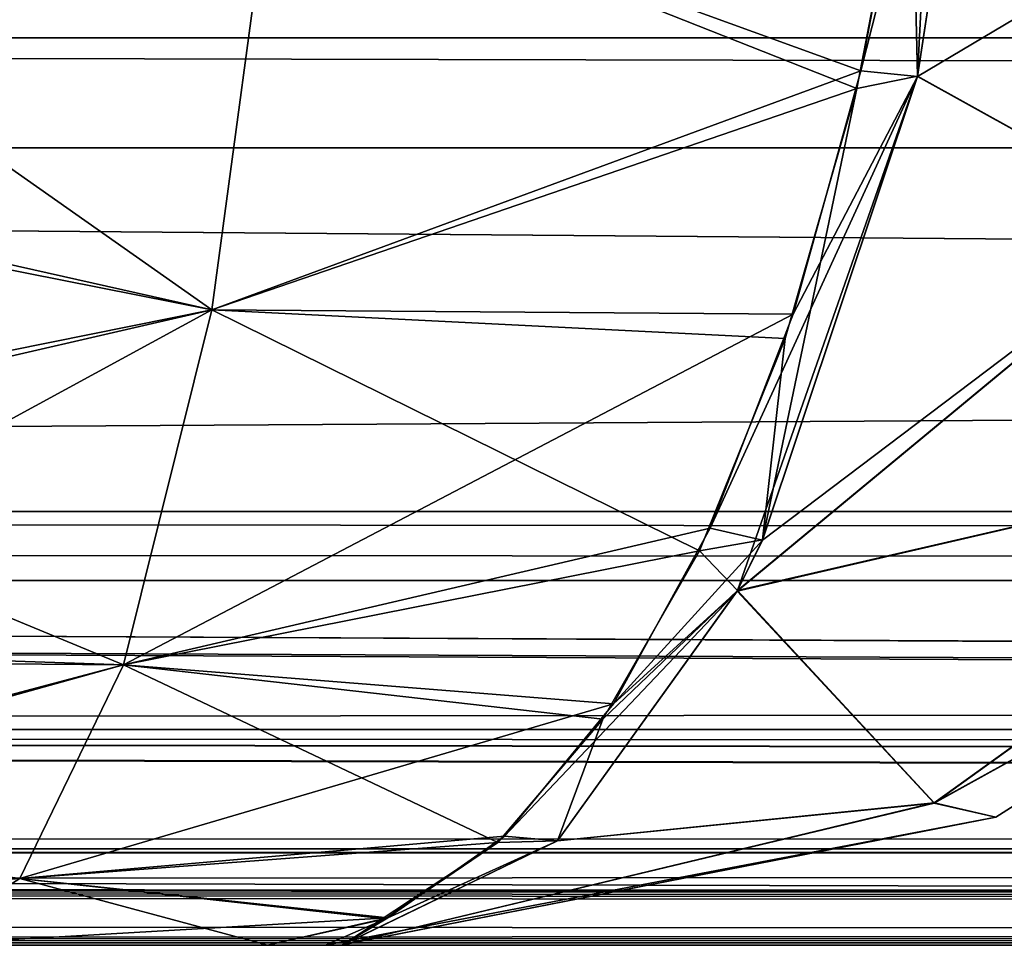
# Model space of a CAD drawing. Header units: millimetres. Extents: x -168 to 168, y -6 to 84.
# Tile 23 of 256: x -108.61 to -107.53, y -2 to -0.98. Entities that reach past the tile are written whole.
import ezdxf

# ---------------------------------------------------------------- set-up
doc = ezdxf.new("R2010")
doc.units = ezdxf.units.MM
doc.header["$LTSCALE"] = 65.185185
for name, color, linetype in [('14', 7, 'CONTINUOUS'), ('177', 7, 'CONTINUOUS'), ('207', 7, 'CONTINUOUS'), ('209', 7, 'CONTINUOUS'), ('213', 7, 'CONTINUOUS'), ('403', 7, 'CONTINUOUS'), ('404', 7, 'CONTINUOUS'), ('405', 7, 'CONTINUOUS'), ('406', 7, 'CONTINUOUS'), ('407', 7, 'CONTINUOUS'), ('408', 7, 'CONTINUOUS'), ('409', 7, 'CONTINUOUS'), ('410', 7, 'CONTINUOUS'), ('454', 7, 'CONTINUOUS'), ('455', 7, 'CONTINUOUS'), ('465', 7, 'CONTINUOUS'), ('466', 7, 'CONTINUOUS'), ('467', 7, 'CONTINUOUS'), ('468', 7, 'CONTINUOUS'), ('469', 7, 'CONTINUOUS'), ('470', 7, 'CONTINUOUS'), ('54', 7, 'CONTINUOUS'), ('57', 7, 'CONTINUOUS'), ('6', 7, 'CONTINUOUS'), ('63', 7, 'CONTINUOUS'), ('66', 7, 'CONTINUOUS'), ('70', 7, 'CONTINUOUS')]:
    doc.layers.add(name, color=color, linetype=linetype)

msp = doc.modelspace()

# ---------------------------------------------------------------- linework, layer by layer
at = {"layer": '14', "linetype": 'Continuous'}
for points in [[(-123.8345, -1.5218, -124.8336), (123.8345, -1.7622, -124.7598), (-123.8345, -1.7622, -124.7598), (-123.8345, -1.5218, -124.8336)], [(123.8345, -1.5218, -124.8336), (123.8345, -1.7622, -124.7598), (-123.8345, -1.5218, -124.8336), (123.8345, -1.5218, -124.8336)], [(123.8345, -1.7622, -124.7598), (123.8345, -1.9366, -124.5778), (-123.8345, -1.7622, -124.7598), (123.8345, -1.7622, -124.7598)], [(-38.9332, -1.9508, -124.5504), (-41.0668, -1.9508, -124.5504), (-123.8345, -1.7622, -124.7598), (-38.9332, -1.9508, -124.5504)], [(38.9332, -1.9508, -124.5504), (-123.8345, -1.7622, -124.7598), (41.0668, -1.9508, -124.5504), (38.9332, -1.9508, -124.5504)], [(38.9332, -1.9508, -124.5504), (-38.9332, -1.9508, -124.5504), (-123.8345, -1.7622, -124.7598), (38.9332, -1.9508, -124.5504)], [(-123.8345, -1.9366, -124.5778), (-123.8345, -1.7622, -124.7598), (-41.0668, -1.9508, -124.5504), (-123.8345, -1.9366, -124.5778)], [(123.8345, -1.9366, -124.5778), (41.0668, -1.9508, -124.5504), (-123.8345, -1.7622, -124.7598), (123.8345, -1.9366, -124.5778)], [(-41.3668, -1.9616, -124.5262), (-123.8345, -1.9366, -124.5778), (-41.0668, -1.9508, -124.5504), (-41.3668, -1.9616, -124.5262)], [(-41.5149, -1.9736, -124.4944), (-123.8345, -1.9366, -124.5778), (-41.3668, -1.9616, -124.5262), (-41.5149, -1.9736, -124.4944)], [(-41.6443, -1.9856, -124.4533), (-123.8345, -1.9366, -124.5778), (-41.5149, -1.9736, -124.4944), (-41.6443, -1.9856, -124.4533)], [(-41.8745, -2, -124.334), (-123.8345, -1.9366, -124.5778), (-41.6443, -1.9856, -124.4533), (-41.8745, -2, -124.334)], [(-123.8345, -2, -124.334), (-123.8345, -1.9366, -124.5778), (-41.8745, -2, -124.334), (-123.8345, -2, -124.334)]]:
    msp.add_3dface(points, dxfattribs=at)
at = {"layer": '177', "linetype": 'Continuous'}
for points in [[(123.9009, 0, 124.9), (-123.9009, 0, 124.9), (123.8345, -1.5218, 124.8336), (123.9009, 0, 124.9)], [(123.8345, -1.5218, 124.8336), (-123.9009, 0, 124.9), (-123.8345, -1.5218, 124.8336), (123.8345, -1.5218, 124.8336)]]:
    msp.add_3dface(points, dxfattribs=at)
at = {"layer": '207', "linetype": 'Continuous'}
for points in [[(-120.2355, -1, -59.9675), (-120.6472, -1, -119.9336), (120.2355, -1, -59.9675), (-120.2355, -1, -59.9675)], [(-120.6472, -1, 119.9336), (120.6472, -1, 119.9336), (0, -1, 120.0983), (-120.6472, -1, 119.9336)], [(-59.9675, -1, 120.2355), (-120.6472, -1, 119.9336), (0, -1, 120.0983), (-59.9675, -1, 120.2355)], [(-120.6472, -1, 119.9336), (-120.2355, -1, 59.9675), (120.6472, -1, 119.9336), (-120.6472, -1, 119.9336)], [(-120.5943, -1, 120.2485), (-120.6472, -1, 119.9336), (-59.9675, -1, 120.2355), (-120.5943, -1, 120.2485)], [(120.2355, -1, -59.9675), (-120.6472, -1, -119.9336), (120.6472, -1, -119.9336), (120.2355, -1, -59.9675)], [(-120.5943, -1, -120.2485), (0, -1, -120.0983), (-120.6472, -1, -119.9336), (-120.5943, -1, -120.2485)], [(120.6472, -1, -119.9336), (-120.6472, -1, -119.9336), (0, -1, -120.0983), (120.6472, -1, -119.9336)], [(-119.9336, -1, 120.6472), (-120.5943, -1, 120.2485), (-59.9675, -1, 120.2355), (-119.9336, -1, 120.6472)], [(0, -1, -120.0983), (-120.5943, -1, -120.2485), (-59.9675, -1, -120.2355), (0, -1, -120.0983)], [(-120.5943, -1, -120.2485), (-120.4588, -1, -120.4588), (-59.9675, -1, -120.2355), (-120.5943, -1, -120.2485)], [(-120.4588, -1, -120.4588), (-120.2485, -1, -120.5943), (-59.9675, -1, -120.2355), (-120.4588, -1, -120.4588)], [(-120.2485, -1, -120.5943), (-119.9336, -1, -120.6472), (-59.9675, -1, -120.2355), (-120.2485, -1, -120.5943)], [(-120.0983, -1, 0), (-120.2355, -1, -59.9675), (120.0983, -1, 0), (-120.0983, -1, 0)], [(120.6472, -1, 119.9336), (-120.2355, -1, 59.9675), (120.2355, -1, 59.9675), (120.6472, -1, 119.9336)], [(-120.2355, -1, 59.9675), (-120.0983, -1, 0), (120.2355, -1, 59.9675), (-120.2355, -1, 59.9675)], [(120.0983, -1, 0), (-120.2355, -1, -59.9675), (120.2355, -1, -59.9675), (120.0983, -1, 0)], [(120.2355, -1, 59.9675), (-120.0983, -1, 0), (120.0983, -1, 0), (120.2355, -1, 59.9675)]]:
    msp.add_3dface(points, dxfattribs=at)
at = {"layer": '209', "linetype": 'Continuous'}
for points in [[(-120.0561, -1.1213, -120.7696), (-60.0287, -1.1213, -120.3571), (-119.9336, -1, -120.6472), (-120.0561, -1.1213, -120.7696)], [(-119.9336, -1, -120.6472), (-60.0287, -1.1213, -120.3571), (-59.9675, -1, -120.2355), (-119.9336, -1, -120.6472)]]:
    msp.add_3dface(points, dxfattribs=at)
at = {"layer": '213', "linetype": 'Continuous'}
for points in [[(-60.0287, -1.1213, 120.3571), (-120.0561, -1.1213, 120.7696), (-119.9336, -1, 120.6472), (-60.0287, -1.1213, 120.3571)], [(-60.0287, -1.1213, 120.3571), (-119.9336, -1, 120.6472), (-59.9675, -1, 120.2355), (-60.0287, -1.1213, 120.3571)]]:
    msp.add_3dface(points, dxfattribs=at)
at = {"layer": '403', "linetype": 'Continuous'}
for points in [[(-108.338, -2, 75.6404), (-108.7268, -2, 75.7624), (-108.338, -2, 74.3596), (-108.338, -2, 75.6404)], [(-108.338, -2, 74.3596), (-108.7268, -2, 75.7624), (-108.7268, -2, 74.2376), (-108.338, -2, 74.3596)], [(-108.2741, -2, 75.614), (-108.338, -2, 75.6404), (-108.2741, -2, 74.386), (-108.2741, -2, 75.614)], [(-108.2741, -2, 74.386), (-108.338, -2, 75.6404), (-108.338, -2, 74.3596), (-108.2741, -2, 74.386)]]:
    msp.add_3dface(points, dxfattribs=at)
at = {"layer": '404', "linetype": 'Continuous'}
for points in [[(-107.6274, -0.7357, 77.3591), (-108.3324, -0.8014, 77.5518), (-107.6844, -1.0363, 77.2212), (-107.6274, -0.7357, 77.3591)], [(-108.3996, -1.2999, 77.2467), (-108.3324, -0.8014, 77.5518), (-109.057, -1.1519, 77.4492), (-108.3996, -1.2999, 77.2467)], [(-109.057, -1.1519, 77.4492), (-108.3324, -0.8014, 77.5518), (-109.0485, -0.835, 77.6314), (-109.057, -1.1519, 77.4492)], [(-108.3324, -0.8014, 77.5518), (-108.3996, -1.2999, 77.2467), (-107.6844, -1.0363, 77.2212), (-108.3324, -0.8014, 77.5518)], [(-107.6844, -1.0363, 77.2212), (-108.3996, -1.2999, 77.2467), (-107.7588, -1.3046, 77.0413), (-107.6844, -1.0363, 77.2212)], [(-109.0681, -1.4347, 77.208), (-108.3996, -1.2999, 77.2467), (-109.057, -1.1519, 77.4492), (-109.0681, -1.4347, 77.208)], [(-108.4969, -1.6909, 76.8055), (-108.3996, -1.2999, 77.2467), (-109.0818, -1.6712, 76.9135), (-108.4969, -1.6909, 76.8055)], [(-109.0818, -1.6712, 76.9135), (-108.3996, -1.2999, 77.2467), (-109.0681, -1.4347, 77.208), (-109.0818, -1.6712, 76.9135)], [(-108.3996, -1.2999, 77.2467), (-108.4969, -1.6909, 76.8055), (-107.7588, -1.3046, 77.0413), (-108.3996, -1.2999, 77.2467)], [(-107.7588, -1.3046, 77.0413), (-108.4969, -1.6909, 76.8055), (-107.8506, -1.5403, 76.8193), (-107.7588, -1.3046, 77.0413)], [(-107.8506, -1.5403, 76.8193), (-108.4969, -1.6909, 76.8055), (-107.9571, -1.7338, 76.5618), (-107.8506, -1.5403, 76.8193)], [(-109.0975, -1.8503, 76.5744), (-108.4969, -1.6909, 76.8055), (-109.0818, -1.6712, 76.9135), (-109.0975, -1.8503, 76.5744)], [(-108.6112, -1.9265, 76.287), (-108.4969, -1.6909, 76.8055), (-109.0975, -1.8503, 76.5744), (-108.6112, -1.9265, 76.287)], [(-108.4969, -1.6909, 76.8055), (-108.6112, -1.9265, 76.287), (-107.9571, -1.7338, 76.5618), (-108.4969, -1.6909, 76.8055)], [(-107.9571, -1.7338, 76.5618), (-108.6112, -1.9265, 76.287), (-108.077, -1.8797, 76.2717), (-107.9571, -1.7338, 76.5618)], [(-108.077, -1.8797, 76.2717), (-108.6112, -1.9265, 76.287), (-108.2057, -1.9698, 75.9606), (-108.077, -1.8797, 76.2717)], [(-108.6112, -1.9265, 76.287), (-108.7268, -2, 75.7624), (-108.2057, -1.9698, 75.9606), (-108.6112, -1.9265, 76.287)], [(-108.7268, -2, 75.7624), (-108.338, -2, 75.6404), (-108.2057, -1.9698, 75.9606), (-108.7268, -2, 75.7624)]]:
    msp.add_3dface(points, dxfattribs=at)
at = {"layer": '405', "linetype": 'Continuous'}
for points in [[(-107.5263, -0.4119, 77.4227), (-107.6844, -1.0363, 77.2212), (-107.622, -1.0427, 77.1912), (-107.5263, -0.4119, 77.4227)], [(-107.6274, -0.7357, 77.3591), (-107.6844, -1.0363, 77.2212), (-107.5263, -0.4119, 77.4227), (-107.6274, -0.7357, 77.3591)], [(-107.6844, -1.0363, 77.2212), (-107.7588, -1.3046, 77.0413), (-107.622, -1.0427, 77.1912), (-107.6844, -1.0363, 77.2212)], [(-107.622, -1.0427, 77.1912), (-107.8506, -1.5403, 76.8193), (-107.7928, -1.5535, 76.7781), (-107.622, -1.0427, 77.1912)], [(-107.7588, -1.3046, 77.0413), (-107.8506, -1.5403, 76.8193), (-107.622, -1.0427, 77.1912), (-107.7588, -1.3046, 77.0413)], [(-107.8506, -1.5403, 76.8193), (-107.9571, -1.7338, 76.5618), (-107.7928, -1.5535, 76.7781), (-107.8506, -1.5403, 76.8193)], [(-107.7928, -1.5535, 76.7781), (-107.9571, -1.7338, 76.5618), (-107.8207, -1.6098, 76.7108), (-107.7928, -1.5535, 76.7781)], [(-107.8207, -1.6098, 76.7108), (-108.077, -1.8797, 76.2717), (-108.0186, -1.8849, 76.232), (-107.8207, -1.6098, 76.7108)], [(-107.9571, -1.7338, 76.5618), (-108.077, -1.8797, 76.2717), (-107.8207, -1.6098, 76.7108), (-107.9571, -1.7338, 76.5618)], [(-108.0186, -1.8849, 76.232), (-108.2057, -1.9698, 75.9606), (-108.2556, -1.9994, 75.6589), (-108.0186, -1.8849, 76.232)], [(-108.077, -1.8797, 76.2717), (-108.2057, -1.9698, 75.9606), (-108.0186, -1.8849, 76.232), (-108.077, -1.8797, 76.2717)], [(-108.2057, -1.9698, 75.9606), (-108.338, -2, 75.6404), (-108.2556, -1.9994, 75.6589), (-108.2057, -1.9698, 75.9606)], [(-108.338, -2, 75.6404), (-108.2741, -2, 75.614), (-108.2556, -1.9994, 75.6589), (-108.338, -2, 75.6404)]]:
    msp.add_3dface(points, dxfattribs=at)
at = {"layer": '406', "linetype": 'Continuous'}
for points in [[(-107.5263, -0.4119, 77.4227), (-107.622, -1.0427, 77.1912), (-106.971, -0.6554, 76.9823), (-107.5263, -0.4119, 77.4227)], [(-106.971, -0.6554, 76.9823), (-107.622, -1.0427, 77.1912), (-107.3306, -1.2043, 76.9021), (-106.971, -0.6554, 76.9823)], [(-107.622, -1.0427, 77.1912), (-107.7928, -1.5535, 76.7781), (-107.3306, -1.2043, 76.9021), (-107.622, -1.0427, 77.1912)], [(-107.7928, -1.5535, 76.7781), (-107.8207, -1.6098, 76.7108), (-107.3306, -1.2043, 76.9021), (-107.7928, -1.5535, 76.7781)], [(-107.3306, -1.2043, 76.9021), (-107.8207, -1.6098, 76.7108), (-107.0221, -1.4251, 76.2477), (-107.3306, -1.2043, 76.9021)], [(-107.0221, -1.4251, 76.2477), (-107.8207, -1.6098, 76.7108), (-107.6037, -1.8432, 76.0055), (-107.0221, -1.4251, 76.2477)], [(-107.0221, -1.4251, 76.2477), (-107.6037, -1.8432, 76.0055), (-106.9016, -1.4546, 75.614), (-107.0221, -1.4251, 76.2477)], [(-106.9016, -1.4546, 75.614), (-107.6037, -1.8432, 76.0055), (-107.5357, -1.8587, 75.614), (-106.9016, -1.4546, 75.614)], [(-107.8207, -1.6098, 76.7108), (-108.0186, -1.8849, 76.232), (-107.6037, -1.8432, 76.0055), (-107.8207, -1.6098, 76.7108)], [(-108.0186, -1.8849, 76.232), (-108.2556, -1.9994, 75.6589), (-107.6037, -1.8432, 76.0055), (-108.0186, -1.8849, 76.232)], [(-107.6037, -1.8432, 76.0055), (-108.2556, -1.9994, 75.6589), (-107.5357, -1.8587, 75.614), (-107.6037, -1.8432, 76.0055)], [(-108.2556, -1.9994, 75.6589), (-108.2741, -2, 75.614), (-107.5357, -1.8587, 75.614), (-108.2556, -1.9994, 75.6589)]]:
    msp.add_3dface(points, dxfattribs=at)
at = {"layer": '407', "linetype": 'Continuous'}
for points in [[(-106.9016, -1.4546, 74.386), (-107.5357, -1.8587, 75.614), (-107.5357, -1.8587, 74.386), (-106.9016, -1.4546, 74.386)], [(-106.9016, -1.4546, 75.614), (-107.5357, -1.8587, 75.614), (-106.9016, -1.4546, 74.386), (-106.9016, -1.4546, 75.614)], [(-107.5357, -1.8587, 75.614), (-108.2741, -2, 75.614), (-107.5357, -1.8587, 74.386), (-107.5357, -1.8587, 75.614)], [(-108.2741, -2, 75.614), (-108.2741, -2, 74.386), (-107.5357, -1.8587, 74.386), (-108.2741, -2, 75.614)]]:
    msp.add_3dface(points, dxfattribs=at)
at = {"layer": '408', "linetype": 'Continuous'}
for points in [[(-107.5263, -0.4119, 72.5773), (-107.3307, -1.2037, 73.0972), (-107.622, -1.0423, 72.8086), (-107.5263, -0.4119, 72.5773)], [(-107.622, -1.0423, 72.8086), (-107.8203, -1.609, 73.2882), (-107.7926, -1.553, 73.2214), (-107.622, -1.0423, 72.8086)], [(-107.3307, -1.2037, 73.0972), (-107.8203, -1.609, 73.2882), (-107.622, -1.0423, 72.8086), (-107.3307, -1.2037, 73.0972)], [(-107.3307, -1.2037, 73.0972), (-107.0222, -1.4248, 73.7515), (-107.8203, -1.609, 73.2882), (-107.3307, -1.2037, 73.0972)], [(-107.0222, -1.4248, 73.7515), (-107.6035, -1.8429, 73.9936), (-107.8203, -1.609, 73.2882), (-107.0222, -1.4248, 73.7515)], [(-107.0222, -1.4248, 73.7515), (-106.9016, -1.4546, 74.386), (-107.6035, -1.8429, 73.9936), (-107.0222, -1.4248, 73.7515)], [(-106.9016, -1.4546, 74.386), (-107.5357, -1.8587, 74.386), (-107.6035, -1.8429, 73.9936), (-106.9016, -1.4546, 74.386)], [(-107.8203, -1.609, 73.2882), (-107.6035, -1.8429, 73.9936), (-108.0187, -1.8849, 73.7681), (-107.8203, -1.609, 73.2882)], [(-107.6035, -1.8429, 73.9936), (-108.2551, -1.9994, 74.34), (-108.0187, -1.8849, 73.7681), (-107.6035, -1.8429, 73.9936)], [(-107.6035, -1.8429, 73.9936), (-107.5357, -1.8587, 74.386), (-108.2551, -1.9994, 74.34), (-107.6035, -1.8429, 73.9936)], [(-107.5357, -1.8587, 74.386), (-108.2741, -2, 74.386), (-108.2551, -1.9994, 74.34), (-107.5357, -1.8587, 74.386)]]:
    msp.add_3dface(points, dxfattribs=at)
at = {"layer": '409', "linetype": 'Continuous'}
for points in [[(-107.5902, -0.4119, 72.5509), (-107.622, -1.0423, 72.8086), (-107.6288, -0.7447, 72.6442), (-107.5902, -0.4119, 72.5509)], [(-107.5263, -0.4119, 72.5773), (-107.622, -1.0423, 72.8086), (-107.5902, -0.4119, 72.5509), (-107.5263, -0.4119, 72.5773)], [(-107.6288, -0.7447, 72.6442), (-107.622, -1.0423, 72.8086), (-107.689, -1.0559, 72.7899), (-107.6288, -0.7447, 72.6442)], [(-107.622, -1.0423, 72.8086), (-107.7926, -1.553, 73.2214), (-107.689, -1.0559, 72.7899), (-107.622, -1.0423, 72.8086)], [(-107.689, -1.0559, 72.7899), (-107.7926, -1.553, 73.2214), (-107.7677, -1.3313, 72.9803), (-107.689, -1.0559, 72.7899)], [(-107.7677, -1.3313, 72.9803), (-107.7926, -1.553, 73.2214), (-107.8623, -1.5652, 73.209), (-107.7677, -1.3313, 72.9803)], [(-107.7926, -1.553, 73.2214), (-107.8203, -1.609, 73.2882), (-107.8623, -1.5652, 73.209), (-107.7926, -1.553, 73.2214)], [(-107.8623, -1.5652, 73.209), (-107.8203, -1.609, 73.2882), (-107.9686, -1.7508, 73.4661), (-107.8623, -1.5652, 73.209)], [(-107.8203, -1.609, 73.2882), (-108.0187, -1.8849, 73.7681), (-107.9686, -1.7508, 73.4661), (-107.8203, -1.609, 73.2882)], [(-107.9686, -1.7508, 73.4661), (-108.0187, -1.8849, 73.7681), (-108.0844, -1.8866, 73.7462), (-107.9686, -1.7508, 73.4661)], [(-108.0187, -1.8849, 73.7681), (-108.2551, -1.9994, 74.34), (-108.0844, -1.8866, 73.7462), (-108.0187, -1.8849, 73.7681)], [(-108.0844, -1.8866, 73.7462), (-108.2551, -1.9994, 74.34), (-108.2083, -1.971, 74.0457), (-108.0844, -1.8866, 73.7462)], [(-108.2741, -2, 74.386), (-108.338, -2, 74.3596), (-108.2083, -1.971, 74.0457), (-108.2741, -2, 74.386)], [(-108.2551, -1.9994, 74.34), (-108.2741, -2, 74.386), (-108.2083, -1.971, 74.0457), (-108.2551, -1.9994, 74.34)]]:
    msp.add_3dface(points, dxfattribs=at)
at = {"layer": '410', "linetype": 'Continuous'}
for points in [[(-107.6288, -0.7447, 72.6442), (-107.689, -1.0559, 72.7899), (-108.3324, -0.8014, 72.4482), (-107.6288, -0.7447, 72.6442)], [(-108.3324, -0.8014, 72.4482), (-108.3996, -1.2999, 72.7533), (-109.0487, -0.8429, 72.3722), (-108.3324, -0.8014, 72.4482)], [(-108.3324, -0.8014, 72.4482), (-107.689, -1.0559, 72.7899), (-108.3996, -1.2999, 72.7533), (-108.3324, -0.8014, 72.4482)], [(-109.0487, -0.8429, 72.3722), (-108.3996, -1.2999, 72.7533), (-109.0575, -1.1693, 72.5632), (-109.0487, -0.8429, 72.3722)], [(-107.689, -1.0559, 72.7899), (-107.7677, -1.3313, 72.9803), (-108.3996, -1.2999, 72.7533), (-107.689, -1.0559, 72.7899)], [(-109.0575, -1.1693, 72.5632), (-108.3996, -1.2999, 72.7533), (-109.0691, -1.4539, 72.8121), (-109.0575, -1.1693, 72.5632)], [(-108.3996, -1.2999, 72.7533), (-108.4969, -1.6909, 73.1945), (-109.0691, -1.4539, 72.8121), (-108.3996, -1.2999, 72.7533)], [(-108.3996, -1.2999, 72.7533), (-107.8623, -1.5652, 73.209), (-108.4969, -1.6909, 73.1945), (-108.3996, -1.2999, 72.7533)], [(-107.7677, -1.3313, 72.9803), (-107.8623, -1.5652, 73.209), (-108.3996, -1.2999, 72.7533), (-107.7677, -1.3313, 72.9803)], [(-109.0691, -1.4539, 72.8121), (-108.4969, -1.6909, 73.1945), (-109.0829, -1.6863, 73.1098), (-109.0691, -1.4539, 72.8121)], [(-107.8623, -1.5652, 73.209), (-107.9686, -1.7508, 73.4661), (-108.4969, -1.6909, 73.1945), (-107.8623, -1.5652, 73.209)], [(-109.0829, -1.6863, 73.1098), (-108.4969, -1.6909, 73.1945), (-109.0985, -1.8585, 73.4458), (-109.0829, -1.6863, 73.1098)], [(-108.4969, -1.6909, 73.1945), (-108.6112, -1.9265, 73.713), (-109.0985, -1.8585, 73.4458), (-108.4969, -1.6909, 73.1945)], [(-108.4969, -1.6909, 73.1945), (-108.0844, -1.8866, 73.7462), (-108.6112, -1.9265, 73.713), (-108.4969, -1.6909, 73.1945)], [(-107.9686, -1.7508, 73.4661), (-108.0844, -1.8866, 73.7462), (-108.4969, -1.6909, 73.1945), (-107.9686, -1.7508, 73.4661)], [(-109.0985, -1.8585, 73.4458), (-108.6112, -1.9265, 73.713), (-109.1153, -1.9643, 73.808), (-109.0985, -1.8585, 73.4458)], [(-108.0844, -1.8866, 73.7462), (-108.2083, -1.971, 74.0457), (-108.6112, -1.9265, 73.713), (-108.0844, -1.8866, 73.7462)], [(-108.6112, -1.9265, 73.713), (-108.7268, -2, 74.2376), (-109.1153, -1.9643, 73.808), (-108.6112, -1.9265, 73.713)], [(-108.338, -2, 74.3596), (-108.7268, -2, 74.2376), (-108.6112, -1.9265, 73.713), (-108.338, -2, 74.3596)], [(-108.2083, -1.971, 74.0457), (-108.338, -2, 74.3596), (-108.6112, -1.9265, 73.713), (-108.2083, -1.971, 74.0457)]]:
    msp.add_3dface(points, dxfattribs=at)
at = {"layer": '454', "linetype": 'Continuous'}
for points in [[(-108.7268, -2, -75.7624), (-108.338, -2, -75.6404), (-108.7268, -2, -74.2376), (-108.7268, -2, -75.7624)], [(-108.7268, -2, -74.2376), (-108.338, -2, -75.6404), (-108.338, -2, -74.3596), (-108.7268, -2, -74.2376)], [(-108.2741, -2, -74.386), (-108.338, -2, -74.3596), (-108.2741, -2, -75.614), (-108.2741, -2, -74.386)], [(-108.338, -2, -74.3596), (-108.338, -2, -75.6404), (-108.2741, -2, -75.614), (-108.338, -2, -74.3596)]]:
    msp.add_3dface(points, dxfattribs=at)
at = {"layer": '455', "linetype": 'Continuous'}
for points in [[(-107.689, -1.0559, -77.2101), (-108.3324, -0.8014, -77.5518), (-107.6288, -0.7447, -77.3558), (-107.689, -1.0559, -77.2101)], [(-108.3324, -0.8014, -77.5518), (-108.3996, -1.2999, -77.2467), (-109.0487, -0.8429, -77.6278), (-108.3324, -0.8014, -77.5518)], [(-108.3996, -1.2999, -77.2467), (-108.3324, -0.8014, -77.5518), (-107.689, -1.0559, -77.2101), (-108.3996, -1.2999, -77.2467)], [(-109.0487, -0.8429, -77.6278), (-108.3996, -1.2999, -77.2467), (-109.0575, -1.1693, -77.4368), (-109.0487, -0.8429, -77.6278)], [(-107.7677, -1.3313, -77.0197), (-108.3996, -1.2999, -77.2467), (-107.689, -1.0559, -77.2101), (-107.7677, -1.3313, -77.0197)], [(-109.0575, -1.1693, -77.4368), (-108.3996, -1.2999, -77.2467), (-109.0691, -1.4539, -77.1879), (-109.0575, -1.1693, -77.4368)], [(-108.3996, -1.2999, -77.2467), (-108.4969, -1.6909, -76.8055), (-109.0691, -1.4539, -77.1879), (-108.3996, -1.2999, -77.2467)], [(-108.4969, -1.6909, -76.8055), (-108.3996, -1.2999, -77.2467), (-107.8623, -1.5652, -76.791), (-108.4969, -1.6909, -76.8055)], [(-107.8623, -1.5652, -76.791), (-108.3996, -1.2999, -77.2467), (-107.7677, -1.3313, -77.0197), (-107.8623, -1.5652, -76.791)], [(-109.0691, -1.4539, -77.1879), (-108.4969, -1.6909, -76.8055), (-109.0829, -1.6863, -76.8902), (-109.0691, -1.4539, -77.1879)], [(-107.9686, -1.7508, -76.5339), (-108.4969, -1.6909, -76.8055), (-107.8623, -1.5652, -76.791), (-107.9686, -1.7508, -76.5339)], [(-109.0829, -1.6863, -76.8902), (-108.4969, -1.6909, -76.8055), (-109.0985, -1.8585, -76.5542), (-109.0829, -1.6863, -76.8902)], [(-108.4969, -1.6909, -76.8055), (-108.6112, -1.9265, -76.287), (-109.0985, -1.8585, -76.5542), (-108.4969, -1.6909, -76.8055)], [(-108.6112, -1.9265, -76.287), (-108.4969, -1.6909, -76.8055), (-108.0844, -1.8866, -76.2538), (-108.6112, -1.9265, -76.287)], [(-108.0844, -1.8866, -76.2538), (-108.4969, -1.6909, -76.8055), (-107.9686, -1.7508, -76.5339), (-108.0844, -1.8866, -76.2538)], [(-109.0985, -1.8585, -76.5542), (-108.6112, -1.9265, -76.287), (-109.1153, -1.9643, -76.192), (-109.0985, -1.8585, -76.5542)], [(-108.2083, -1.971, -75.9543), (-108.6112, -1.9265, -76.287), (-108.0844, -1.8866, -76.2538), (-108.2083, -1.971, -75.9543)], [(-108.6112, -1.9265, -76.287), (-108.7268, -2, -75.7624), (-109.1153, -1.9643, -76.192), (-108.6112, -1.9265, -76.287)], [(-108.338, -2, -75.6404), (-108.7268, -2, -75.7624), (-108.6112, -1.9265, -76.287), (-108.338, -2, -75.6404)], [(-108.338, -2, -75.6404), (-108.6112, -1.9265, -76.287), (-108.2083, -1.971, -75.9543), (-108.338, -2, -75.6404)]]:
    msp.add_3dface(points, dxfattribs=at)
at = {"layer": '465', "linetype": 'Continuous'}
for points in [[(-107.6274, -0.7357, -72.6409), (-108.3324, -0.8014, -72.4482), (-107.6844, -1.0363, -72.7788), (-107.6274, -0.7357, -72.6409)], [(-109.0485, -0.835, -72.3686), (-109.057, -1.1519, -72.5508), (-108.3324, -0.8014, -72.4482), (-109.0485, -0.835, -72.3686)], [(-108.3324, -0.8014, -72.4482), (-109.057, -1.1519, -72.5508), (-108.3996, -1.2999, -72.7533), (-108.3324, -0.8014, -72.4482)], [(-108.3324, -0.8014, -72.4482), (-108.3996, -1.2999, -72.7533), (-107.6844, -1.0363, -72.7788), (-108.3324, -0.8014, -72.4482)], [(-107.6844, -1.0363, -72.7788), (-108.3996, -1.2999, -72.7533), (-107.7588, -1.3046, -72.9587), (-107.6844, -1.0363, -72.7788)], [(-109.057, -1.1519, -72.5508), (-109.0681, -1.4347, -72.792), (-108.3996, -1.2999, -72.7533), (-109.057, -1.1519, -72.5508)], [(-108.3996, -1.2999, -72.7533), (-109.0818, -1.6712, -73.0865), (-108.4969, -1.6909, -73.1945), (-108.3996, -1.2999, -72.7533)], [(-109.0681, -1.4347, -72.792), (-109.0818, -1.6712, -73.0865), (-108.3996, -1.2999, -72.7533), (-109.0681, -1.4347, -72.792)], [(-108.3996, -1.2999, -72.7533), (-108.4969, -1.6909, -73.1945), (-107.7588, -1.3046, -72.9587), (-108.3996, -1.2999, -72.7533)], [(-107.7588, -1.3046, -72.9587), (-108.4969, -1.6909, -73.1945), (-107.8506, -1.5403, -73.1807), (-107.7588, -1.3046, -72.9587)], [(-107.8506, -1.5403, -73.1807), (-108.4969, -1.6909, -73.1945), (-107.9571, -1.7338, -73.4382), (-107.8506, -1.5403, -73.1807)], [(-109.0818, -1.6712, -73.0865), (-109.0975, -1.8503, -73.4256), (-108.4969, -1.6909, -73.1945), (-109.0818, -1.6712, -73.0865)], [(-108.4969, -1.6909, -73.1945), (-109.0975, -1.8503, -73.4256), (-108.6112, -1.9265, -73.713), (-108.4969, -1.6909, -73.1945)], [(-108.4969, -1.6909, -73.1945), (-108.6112, -1.9265, -73.713), (-107.9571, -1.7338, -73.4382), (-108.4969, -1.6909, -73.1945)], [(-107.9571, -1.7338, -73.4382), (-108.6112, -1.9265, -73.713), (-108.077, -1.8797, -73.7283), (-107.9571, -1.7338, -73.4382)], [(-108.077, -1.8797, -73.7283), (-108.6112, -1.9265, -73.713), (-108.2057, -1.9698, -74.0394), (-108.077, -1.8797, -73.7283)], [(-108.6112, -1.9265, -73.713), (-108.7268, -2, -74.2376), (-108.2057, -1.9698, -74.0394), (-108.6112, -1.9265, -73.713)], [(-108.7268, -2, -74.2376), (-108.338, -2, -74.3596), (-108.2057, -1.9698, -74.0394), (-108.7268, -2, -74.2376)]]:
    msp.add_3dface(points, dxfattribs=at)
at = {"layer": '466', "linetype": 'Continuous'}
for points in [[(-107.5263, -0.4119, -72.5773), (-107.6844, -1.0363, -72.7788), (-107.622, -1.0427, -72.8088), (-107.5263, -0.4119, -72.5773)], [(-107.6274, -0.7357, -72.6409), (-107.6844, -1.0363, -72.7788), (-107.5263, -0.4119, -72.5773), (-107.6274, -0.7357, -72.6409)], [(-107.6844, -1.0363, -72.7788), (-107.7588, -1.3046, -72.9587), (-107.622, -1.0427, -72.8088), (-107.6844, -1.0363, -72.7788)], [(-107.7588, -1.3046, -72.9587), (-107.8506, -1.5403, -73.1807), (-107.622, -1.0427, -72.8088), (-107.7588, -1.3046, -72.9587)], [(-107.622, -1.0427, -72.8088), (-107.8506, -1.5403, -73.1807), (-107.7928, -1.5535, -73.2219), (-107.622, -1.0427, -72.8088)], [(-107.8506, -1.5403, -73.1807), (-107.9571, -1.7338, -73.4382), (-107.7928, -1.5535, -73.2219), (-107.8506, -1.5403, -73.1807)], [(-107.7928, -1.5535, -73.2219), (-107.9571, -1.7338, -73.4382), (-107.8207, -1.6098, -73.2892), (-107.7928, -1.5535, -73.2219)], [(-107.9571, -1.7338, -73.4382), (-108.077, -1.8797, -73.7283), (-107.8207, -1.6098, -73.2892), (-107.9571, -1.7338, -73.4382)], [(-107.8207, -1.6098, -73.2892), (-108.077, -1.8797, -73.7283), (-108.0186, -1.8849, -73.768), (-107.8207, -1.6098, -73.2892)], [(-108.0186, -1.8849, -73.768), (-108.2057, -1.9698, -74.0394), (-108.2556, -1.9994, -74.3411), (-108.0186, -1.8849, -73.768)], [(-108.077, -1.8797, -73.7283), (-108.2057, -1.9698, -74.0394), (-108.0186, -1.8849, -73.768), (-108.077, -1.8797, -73.7283)], [(-108.2057, -1.9698, -74.0394), (-108.338, -2, -74.3596), (-108.2556, -1.9994, -74.3411), (-108.2057, -1.9698, -74.0394)], [(-108.338, -2, -74.3596), (-108.2741, -2, -74.386), (-108.2556, -1.9994, -74.3411), (-108.338, -2, -74.3596)]]:
    msp.add_3dface(points, dxfattribs=at)
at = {"layer": '467', "linetype": 'Continuous'}
for points in [[(-107.5263, -0.4119, -72.5773), (-107.622, -1.0427, -72.8088), (-106.971, -0.6554, -73.0177), (-107.5263, -0.4119, -72.5773)], [(-106.971, -0.6554, -73.0177), (-107.622, -1.0427, -72.8088), (-107.3306, -1.2043, -73.0979), (-106.971, -0.6554, -73.0177)], [(-107.622, -1.0427, -72.8088), (-107.7928, -1.5535, -73.2219), (-107.3306, -1.2043, -73.0979), (-107.622, -1.0427, -72.8088)], [(-107.7928, -1.5535, -73.2219), (-107.8207, -1.6098, -73.2892), (-107.3306, -1.2043, -73.0979), (-107.7928, -1.5535, -73.2219)], [(-107.3306, -1.2043, -73.0979), (-107.8207, -1.6098, -73.2892), (-107.0221, -1.4251, -73.7523), (-107.3306, -1.2043, -73.0979)], [(-107.0221, -1.4251, -73.7523), (-107.8207, -1.6098, -73.2892), (-107.6037, -1.8432, -73.9945), (-107.0221, -1.4251, -73.7523)], [(-107.0221, -1.4251, -73.7523), (-107.6037, -1.8432, -73.9945), (-106.9016, -1.4546, -74.386), (-107.0221, -1.4251, -73.7523)], [(-106.9016, -1.4546, -74.386), (-107.6037, -1.8432, -73.9945), (-107.5357, -1.8587, -74.386), (-106.9016, -1.4546, -74.386)], [(-107.8207, -1.6098, -73.2892), (-108.0186, -1.8849, -73.768), (-107.6037, -1.8432, -73.9945), (-107.8207, -1.6098, -73.2892)], [(-107.6037, -1.8432, -73.9945), (-108.2556, -1.9994, -74.3411), (-107.5357, -1.8587, -74.386), (-107.6037, -1.8432, -73.9945)], [(-108.0186, -1.8849, -73.768), (-108.2556, -1.9994, -74.3411), (-107.6037, -1.8432, -73.9945), (-108.0186, -1.8849, -73.768)], [(-108.2556, -1.9994, -74.3411), (-108.2741, -2, -74.386), (-107.5357, -1.8587, -74.386), (-108.2556, -1.9994, -74.3411)]]:
    msp.add_3dface(points, dxfattribs=at)
at = {"layer": '468', "linetype": 'Continuous'}
for points in [[(-106.9016, -1.4546, -75.614), (-107.5357, -1.8587, -74.386), (-107.5357, -1.8587, -75.614), (-106.9016, -1.4546, -75.614)], [(-106.9016, -1.4546, -74.386), (-107.5357, -1.8587, -74.386), (-106.9016, -1.4546, -75.614), (-106.9016, -1.4546, -74.386)], [(-107.5357, -1.8587, -74.386), (-108.2741, -2, -74.386), (-107.5357, -1.8587, -75.614), (-107.5357, -1.8587, -74.386)], [(-108.2741, -2, -74.386), (-108.2741, -2, -75.614), (-107.5357, -1.8587, -75.614), (-108.2741, -2, -74.386)]]:
    msp.add_3dface(points, dxfattribs=at)
at = {"layer": '469', "linetype": 'Continuous'}
for points in [[(-107.5263, -0.4119, -77.4227), (-107.3307, -1.2037, -76.9028), (-107.622, -1.0423, -77.1914), (-107.5263, -0.4119, -77.4227)], [(-107.622, -1.0423, -77.1914), (-107.8203, -1.609, -76.7118), (-107.7926, -1.553, -76.7786), (-107.622, -1.0423, -77.1914)], [(-107.3307, -1.2037, -76.9028), (-107.8203, -1.609, -76.7118), (-107.622, -1.0423, -77.1914), (-107.3307, -1.2037, -76.9028)], [(-107.3307, -1.2037, -76.9028), (-107.0222, -1.4248, -76.2485), (-107.8203, -1.609, -76.7118), (-107.3307, -1.2037, -76.9028)], [(-107.0222, -1.4248, -76.2485), (-107.6035, -1.8429, -76.0064), (-107.8203, -1.609, -76.7118), (-107.0222, -1.4248, -76.2485)], [(-107.0222, -1.4248, -76.2485), (-106.9016, -1.4546, -75.614), (-107.6035, -1.8429, -76.0064), (-107.0222, -1.4248, -76.2485)], [(-106.9016, -1.4546, -75.614), (-107.5357, -1.8587, -75.614), (-107.6035, -1.8429, -76.0064), (-106.9016, -1.4546, -75.614)], [(-107.8203, -1.609, -76.7118), (-107.6035, -1.8429, -76.0064), (-108.0187, -1.8849, -76.2319), (-107.8203, -1.609, -76.7118)], [(-107.6035, -1.8429, -76.0064), (-107.5357, -1.8587, -75.614), (-108.2551, -1.9994, -75.66), (-107.6035, -1.8429, -76.0064)], [(-107.6035, -1.8429, -76.0064), (-108.2551, -1.9994, -75.66), (-108.0187, -1.8849, -76.2319), (-107.6035, -1.8429, -76.0064)], [(-107.5357, -1.8587, -75.614), (-108.2741, -2, -75.614), (-108.2551, -1.9994, -75.66), (-107.5357, -1.8587, -75.614)]]:
    msp.add_3dface(points, dxfattribs=at)
at = {"layer": '470', "linetype": 'Continuous'}
for points in [[(-107.6288, -0.7447, -77.3558), (-107.5902, -0.4119, -77.4491), (-107.622, -1.0423, -77.1914), (-107.6288, -0.7447, -77.3558)], [(-107.5902, -0.4119, -77.4491), (-107.5263, -0.4119, -77.4227), (-107.622, -1.0423, -77.1914), (-107.5902, -0.4119, -77.4491)], [(-107.689, -1.0559, -77.2101), (-107.6288, -0.7447, -77.3558), (-107.622, -1.0423, -77.1914), (-107.689, -1.0559, -77.2101)], [(-107.689, -1.0559, -77.2101), (-107.622, -1.0423, -77.1914), (-107.7926, -1.553, -76.7786), (-107.689, -1.0559, -77.2101)], [(-107.7677, -1.3313, -77.0197), (-107.689, -1.0559, -77.2101), (-107.7926, -1.553, -76.7786), (-107.7677, -1.3313, -77.0197)], [(-107.8623, -1.5652, -76.791), (-107.7677, -1.3313, -77.0197), (-107.7926, -1.553, -76.7786), (-107.8623, -1.5652, -76.791)], [(-107.8203, -1.609, -76.7118), (-107.8623, -1.5652, -76.791), (-107.7926, -1.553, -76.7786), (-107.8203, -1.609, -76.7118)], [(-107.9686, -1.7508, -76.5339), (-107.8623, -1.5652, -76.791), (-107.8203, -1.609, -76.7118), (-107.9686, -1.7508, -76.5339)], [(-107.9686, -1.7508, -76.5339), (-107.8203, -1.609, -76.7118), (-108.0187, -1.8849, -76.2319), (-107.9686, -1.7508, -76.5339)], [(-108.0844, -1.8866, -76.2538), (-107.9686, -1.7508, -76.5339), (-108.0187, -1.8849, -76.2319), (-108.0844, -1.8866, -76.2538)], [(-108.2551, -1.9994, -75.66), (-108.0844, -1.8866, -76.2538), (-108.0187, -1.8849, -76.2319), (-108.2551, -1.9994, -75.66)], [(-108.2083, -1.971, -75.9543), (-108.0844, -1.8866, -76.2538), (-108.2551, -1.9994, -75.66), (-108.2083, -1.971, -75.9543)], [(-108.2741, -2, -75.614), (-108.338, -2, -75.6404), (-108.2083, -1.971, -75.9543), (-108.2741, -2, -75.614)], [(-108.2741, -2, -75.614), (-108.2083, -1.971, -75.9543), (-108.2551, -1.9994, -75.66), (-108.2741, -2, -75.614)]]:
    msp.add_3dface(points, dxfattribs=at)
at = {"layer": '54', "linetype": 'Continuous'}
for points in [[(-60.4471, -1.5981, 120.9803), (-120.8947, -1.5981, 121.3988), (-120.0561, -1.1213, 120.7696), (-60.4471, -1.5981, 120.9803)], [(-60.0287, -1.1213, 120.3571), (-60.4471, -1.5981, 120.9803), (-120.0561, -1.1213, 120.7696), (-60.0287, -1.1213, 120.3571)], [(-120.8947, -1.5981, 121.3988), (-60.9358, -1.898, 121.7069), (-120.956, -1.6238, 121.4447), (-120.8947, -1.5981, 121.3988)], [(-60.4471, -1.5981, 120.9803), (-60.9358, -1.898, 121.7069), (-120.8947, -1.5981, 121.3988), (-60.4471, -1.5981, 120.9803)], [(-120.956, -1.6238, 121.4447), (-60.9358, -1.898, 121.7069), (-121.844, -1.8925, 122.1118), (-120.956, -1.6238, 121.4447)], [(-121.9206, -1.9076, 122.1692), (-121.8705, -1.8979, 122.1316), (-82.3233, -2, 122.5996), (-121.9206, -1.9076, 122.1692)], [(-60.9358, -1.898, 121.7069), (-121.8705, -1.8979, 122.1316), (-121.844, -1.8925, 122.1118), (-60.9358, -1.898, 121.7069)], [(-121.8705, -1.8979, 122.1316), (-60.9358, -1.898, 121.7069), (-82.3233, -2, 122.5996), (-121.8705, -1.8979, 122.1316)], [(-122.3415, -1.9694, 122.4851), (-121.9206, -1.9076, 122.1692), (-82.3233, -2, 122.5996), (-122.3415, -1.9694, 122.4851)], [(-122.9176, -2, 122.9176), (-122.3415, -1.9694, 122.4851), (-82.3233, -2, 122.5996), (-122.9176, -2, 122.9176)]]:
    msp.add_3dface(points, dxfattribs=at)
at = {"layer": '57', "linetype": 'Continuous'}
for points in [[(-42.0084, -2, 124.0618), (-124.334, -2, 123.8345), (-42.0544, -2, 123.762), (-42.0084, -2, 124.0618)], [(-124.3168, -2, 123.9648), (-124.334, -2, 123.8345), (-42.0084, -2, 124.0618), (-124.3168, -2, 123.9648)], [(-124.334, -2, 123.8345), (-122.9176, -2, 122.9176), (-42.0544, -2, 123.762), (-124.334, -2, 123.8345)], [(-124.2668, -2, 124.0849), (-124.3168, -2, 123.9648), (-42.0084, -2, 124.0618), (-124.2668, -2, 124.0849)], [(-124.1877, -2, 124.1878), (-124.2668, -2, 124.0849), (-41.8745, -2, 124.334), (-124.1877, -2, 124.1878)], [(-41.8745, -2, 124.334), (-124.2668, -2, 124.0849), (-42.0084, -2, 124.0618), (-41.8745, -2, 124.334)], [(-124.0848, -2, 124.2669), (-124.1877, -2, 124.1878), (-41.8745, -2, 124.334), (-124.0848, -2, 124.2669)], [(-123.9647, -2, 124.3168), (-124.0848, -2, 124.2669), (-41.8745, -2, 124.334), (-123.9647, -2, 124.3168)], [(-123.8345, -2, 124.334), (-123.9647, -2, 124.3168), (-41.8745, -2, 124.334), (-123.8345, -2, 124.334)], [(-122.9176, -2, 122.9176), (-41.9694, -2, 122.742), (-42.0544, -2, 123.1456), (-122.9176, -2, 122.9176)], [(-122.9176, -2, 122.9176), (-42.0544, -2, 123.1456), (-42.0544, -2, 123.762), (-122.9176, -2, 122.9176)], [(-122.9176, -2, 122.9176), (-82.3233, -2, 122.5996), (-41.9694, -2, 122.742), (-122.9176, -2, 122.9176)]]:
    msp.add_3dface(points, dxfattribs=at)
at = {"layer": '6', "linetype": 'Continuous'}
for points in [[(-120.8155, -1.5635, -121.3397), (-60.4511, -1.5981, -120.9804), (-120.0561, -1.1213, -120.7696), (-120.8155, -1.5635, -121.3397)], [(-120.0561, -1.1213, -120.7696), (-60.4511, -1.5981, -120.9804), (-60.0287, -1.1213, -120.3571), (-120.0561, -1.1213, -120.7696)], [(-120.8935, -1.5978, -121.3982), (-60.4511, -1.5981, -120.9804), (-120.8155, -1.5635, -121.3397), (-120.8935, -1.5978, -121.3982)], [(-120.9497, -1.6214, -121.4404), (-60.9379, -1.898, -121.7069), (-120.8935, -1.5978, -121.3982), (-120.9497, -1.6214, -121.4404)], [(-120.8935, -1.5978, -121.3982), (-60.9379, -1.898, -121.7069), (-60.4511, -1.5981, -120.9804), (-120.8935, -1.5978, -121.3982)], [(-121.7777, -1.8785, -122.0619), (-60.9379, -1.898, -121.7069), (-120.9497, -1.6214, -121.4404), (-121.7777, -1.8785, -122.0619)], [(-121.8701, -1.8978, -122.1313), (-60.9379, -1.898, -121.7069), (-121.7777, -1.8785, -122.0619), (-121.8701, -1.8978, -122.1313)], [(-121.9223, -1.9079, -122.1705), (-82.3233, -2, -122.5996), (-121.8701, -1.8978, -122.1313), (-121.9223, -1.9079, -122.1705)], [(-121.8701, -1.8978, -122.1313), (-82.3233, -2, -122.5996), (-60.9379, -1.898, -121.7069), (-121.8701, -1.8978, -122.1313)], [(-122.9176, -2, -122.9176), (-82.3233, -2, -122.5996), (-121.9223, -1.9079, -122.1705), (-122.9176, -2, -122.9176)]]:
    msp.add_3dface(points, dxfattribs=at)
at = {"layer": '63', "linetype": 'Continuous'}
for points in [[(-122.9176, -2, -122.9176), (-123.8345, -2, -124.334), (-41.8745, -2, -124.334), (-122.9176, -2, -122.9176)], [(-82.3233, -2, -122.5996), (-122.9176, -2, -122.9176), (-41.8745, -2, -124.334), (-82.3233, -2, -122.5996)]]:
    msp.add_3dface(points, dxfattribs=at)
at = {"layer": '66', "linetype": 'Continuous'}
for points in [[(123.9009, 0, -124.9), (-123.8345, -1.5218, -124.8336), (-123.9009, 0, -124.9), (123.9009, 0, -124.9)], [(123.8345, -1.5218, -124.8336), (-123.8345, -1.5218, -124.8336), (123.9009, 0, -124.9), (123.8345, -1.5218, -124.8336)]]:
    msp.add_3dface(points, dxfattribs=at)
at = {"layer": '70', "linetype": 'Continuous'}
for points in [[(123.8345, -1.7622, 124.7598), (123.8345, -1.5218, 124.8336), (-123.8345, -1.7622, 124.7598), (123.8345, -1.7622, 124.7598)], [(-123.8345, -1.7622, 124.7598), (123.8345, -1.5218, 124.8336), (-123.8345, -1.5218, 124.8336), (-123.8345, -1.7622, 124.7598)], [(-123.8345, -1.9366, 124.5778), (123.8345, -1.7622, 124.7598), (-123.8345, -1.7622, 124.7598), (-123.8345, -1.9366, 124.5778)], [(-123.8345, -1.9366, 124.5778), (-41.0668, -1.9508, 124.5504), (123.8345, -1.7622, 124.7598), (-123.8345, -1.9366, 124.5778)], [(-123.8345, -2, 124.334), (-41.0668, -1.9508, 124.5504), (-123.8345, -1.9366, 124.5778), (-123.8345, -2, 124.334)], [(-41.0668, -1.9508, 124.5504), (-123.8345, -2, 124.334), (-41.3671, -1.9616, 124.5261), (-41.0668, -1.9508, 124.5504)], [(-41.3671, -1.9616, 124.5261), (-123.8345, -2, 124.334), (-41.5148, -1.9736, 124.4944), (-41.3671, -1.9616, 124.5261)], [(-41.5148, -1.9736, 124.4944), (-123.8345, -2, 124.334), (-41.6446, -1.9856, 124.4532), (-41.5148, -1.9736, 124.4944)], [(-123.8345, -2, 124.334), (-41.8745, -2, 124.334), (-41.6446, -1.9856, 124.4532), (-123.8345, -2, 124.334)]]:
    msp.add_3dface(points, dxfattribs=at)

doc.saveas('drawing.dxf')
